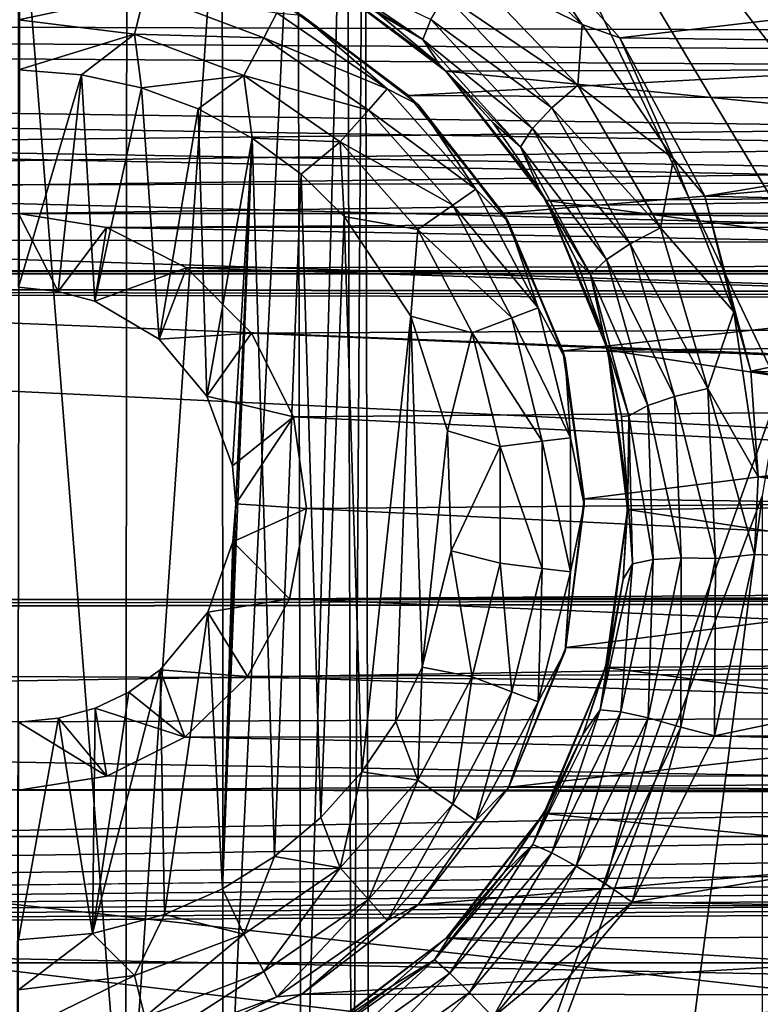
# Model space of a CAD drawing. Header units: metres. Extents: x -95 to 103, y -12 to 12.
# Tile 148 of 256: x -69.2 to -67.5, y 1.23 to 3.5. Entities that reach past the tile are written whole.
import ezdxf

# ---------------------------------------------------------------- set-up
doc = ezdxf.new("R2010")
doc.units = ezdxf.units.M
doc.layers.add('solid_P74500', color=7, linetype='CONTINUOUS')
doc.layers.add('solid_P74500_01', color=7, linetype='CONTINUOUS')

msp = doc.modelspace()

# ---------------------------------------------------------------- linework, layer by layer
at = {"layer": 'solid_P74500'}
for points in [[(-67.165939, 3.03888, -1.8), (-68.40506, 4.65, -1.8), (-64.668259, 5.292052, -1.8)], [(-68.434319, 0.253508, -1.8), (-68.445152, 4.401396, -1.8), (-68.40506, 4.65, -1.8)], [(-68.393272, 0, -1.8), (-68.434319, 0.253508, -1.8), (-68.40506, 4.65, -1.8)], [(-67.338852, 2.865844, -1.8), (-67.451118, 2.647376, -1.8), (-68.40506, 4.65, -1.8)], [(-68.393272, 0, -1.8), (-68.40506, 4.65, -1.8), (-67.451118, 2.647376, -1.8)], [(-67.165939, 3.03888, -1.8), (-67.338852, 2.865844, -1.8), (-68.40506, 4.65, -1.8)], [(92.5, 3.494029, 12.000992), (92.5, 4.408051, 11.696763), (-94.018356, 3.995162, 11.844352)], [(-68.550743, 0.477996, -1.8), (-68.557976, 4.181844, -1.8), (-68.445152, 4.401396, -1.8)], [(-68.434319, 0.253508, -1.8), (-68.550743, 0.477996, -1.8), (-68.445152, 4.401396, -1.8)], [(-68.729462, 0.654936, -1.8), (-68.731743, 4.007948, -1.8), (-68.557976, 4.181844, -1.8)], [(-68.550743, 0.477996, -1.8), (-68.729462, 0.654936, -1.8), (-68.557976, 4.181844, -1.8)], [(-68.9534, 0.767877, -1.8), (-68.950836, 3.895406, -1.8), (-68.731743, 4.007948, -1.8)], [(-68.729462, 0.654936, -1.8), (-68.9534, 0.767877, -1.8), (-68.731743, 4.007948, -1.8)], [(92.5, 3.494029, 12.000992), (-94.018356, 3.995162, 11.844352), (-94.018356, 3.057308, 12.120349)], [(-68.9534, 0.767877, -1.8), (-69.196892, 3.855084, -1.8), (-68.950836, 3.895406, -1.8)], [(-69.203156, 0.806697, -1.8), (-69.442993, 3.893337, -1.8), (-69.196892, 3.855084, -1.8)], [(-68.9534, 0.767877, -1.8), (-69.203156, 0.806697, -1.8), (-69.196892, 3.855084, -1.8)], [(-84.199997, 3.049433, -8.148065), (-14.325, 3.841013, -7.806084), (-85.675003, 3.840867, -7.806155)], [(-84.199997, 3.049433, -8.148065), (-79.199997, 3.049433, -8.148065), (-14.325, 3.841013, -7.806084)], [(-79.199997, 3.049433, -8.148065), (-74.199997, 3.049433, -8.148065), (-14.325, 3.841013, -7.806084)], [(-74.199997, 3.049433, -8.148065), (-69.199997, 3.049433, -8.148065), (-14.325, 3.841013, -7.806084)], [(-69.199997, 3.049433, -8.148065), (-64.199997, 3.049433, -8.148065), (-14.325, 3.841013, -7.806084)], [(-67.905075, 3.484595, -11.999887), (-68.174294, 3.73789, -11.919488), (-68.094147, 3.760041, -11.921078)], [(-65.320724, 3.746235, -11.925424), (-67.818436, 3.453269, -12.013532), (-68.094147, 3.760041, -11.921078)], [(-67.905075, 3.484595, -11.999887), (-68.094147, 3.760041, -11.921078), (-67.818436, 3.453269, -12.013532)], [(-68.173546, 3.61561, -11.920643), (-68.174294, 3.73789, -11.919488), (-67.905075, 3.484595, -11.999887)], [(-65.320724, 3.746235, -11.925424), (-65.602242, 3.423377, -12.022083), (-67.818436, 3.453269, -12.013532)], [(-68.548164, 3.638093, -11.66437), (-68.270859, 3.449903, -11.739147), (-68.528175, 3.608274, -11.569904)], [(-68.252953, 3.495954, -11.822245), (-68.270859, 3.449903, -11.739147), (-68.548164, 3.638093, -11.66437)], [(-68.270859, 3.449903, -11.739147), (-68.374428, 3.510679, -11.608834), (-68.528175, 3.608274, -11.569904)], [(-65.170372, 3.387967, -10.989617), (-64.882599, 3.602482, -10.921178), (-68.510132, 3.598021, -10.922648)], [(-68.219818, 3.551673, -11.881769), (-68.173546, 3.61561, -11.920643), (-67.915146, 3.344552, -12.009681)], [(-67.915146, 3.344552, -12.009681), (-68.173546, 3.61561, -11.920643), (-67.905075, 3.484595, -11.999887)], [(-69.199997, 3.592215, -12.912048), (-68.909897, 3.556991, -12.912048), (-69.199997, 3.494805, -12.977164)], [(-65.170372, 3.387967, -10.989617), (-68.510132, 3.598021, -10.922648), (-68.218452, 3.377074, -10.99297)], [(-68.234184, 3.393512, -11.653023), (-68.218452, 3.377074, -10.99297), (-68.510132, 3.598021, -10.922648)], [(-68.234184, 3.393512, -11.653023), (-68.510132, 3.598021, -10.922648), (-68.374428, 3.510679, -11.608834)], [(-68.909897, 3.556991, -12.912048), (-68.933212, 3.462411, -12.977164), (-69.199997, 3.494805, -12.977164)], [(-68.909897, 3.556991, -12.912048), (-68.636658, 3.453363, -12.912048), (-68.933212, 3.462411, -12.977164)], [(-68.60643, 3.510952, -12.814588), (-68.636658, 3.453363, -12.912048), (-68.909897, 3.556991, -12.912048)], [(-8.2, 2.162539, 9.147798), (-90.699997, 2.162539, 9.147798), (-90.699997, 3.55, 8.703878)], [(-16.67, 3.05, 8.891428), (-8.2, 2.162539, 9.147798), (-90.699997, 3.55, 8.703878)], [(-16.67, 3.301332, 8.801205), (-16.67, 3.05, 8.891428), (-90.699997, 3.55, 8.703878)], [(-16.67, 3.301332, 8.801205), (-90.699997, 3.55, 8.703878), (-16.67, 3.55, 8.703878)], [(-42.130733, -2.890517, 0.5), (-88, 3.55, 0.5), (-88, -3.55, 0.5)], [(-16.950249, 3.457469, 0.5), (-16.67, 3.55, 0.5), (-88, 3.55, 0.5)], [(-42.494564, -2.812256, 0.5), (-88, 3.55, 0.5), (-42.130733, -2.890517, 0.5)], [(-42.130733, 2.890517, 0.5), (-37.956421, 3.255723, 0.5), (-88, 3.55, 0.5)], [(-16.950249, 3.457469, 0.5), (-88, 3.55, 0.5), (-37.956421, 3.255723, 0.5)], [(-42.494602, 2.812241, 0.5), (-42.130733, 2.890517, 0.5), (-88, 3.55, 0.5)], [(-42.825382, 2.648475, 0.5), (-42.494602, 2.812241, 0.5), (-88, 3.55, 0.5)], [(-43.105759, 2.409416, 0.5), (-42.825382, 2.648475, 0.5), (-88, 3.55, 0.5)], [(-43.319454, 2.109267, 0.5), (-43.105759, 2.409416, 0.5), (-88, 3.55, 0.5)], [(-43.453747, 1.765491, 0.5), (-43.319454, 2.109267, 0.5), (-88, 3.55, 0.5)], [(-43.5, 1.396225, 0.5), (-43.453747, 1.765491, 0.5), (-88, 3.55, 0.5)], [(-43.5, -1.396225, 0.5), (-43.5, 1.396225, 0.5), (-88, 3.55, 0.5)], [(-43.453735, -1.765533, 0.5), (-43.5, -1.396225, 0.5), (-88, 3.55, 0.5)], [(-43.31942, -2.109326, 0.5), (-43.453735, -1.765533, 0.5), (-88, 3.55, 0.5)], [(-43.105709, -2.409473, 0.5), (-43.31942, -2.109326, 0.5), (-88, 3.55, 0.5)], [(-42.825325, -2.648513, 0.5), (-43.105709, -2.409473, 0.5), (-88, 3.55, 0.5)], [(-42.494564, -2.812256, 0.5), (-42.825325, -2.648513, 0.5), (-88, 3.55, 0.5)], [(-68.219818, 3.551673, -11.881769), (-67.974632, 3.292529, -11.971021), (-68.252953, 3.495954, -11.822245)], [(-68.219818, 3.551673, -11.881769), (-67.915146, 3.344552, -12.009681), (-67.974632, 3.292529, -11.971021)], [(-68.60643, 3.510952, -12.814588), (-68.353027, 3.336038, -12.814588), (-68.636658, 3.453363, -12.912048)], [(-68.550003, 3.505833, -12.7), (-68.353027, 3.336038, -12.814588), (-68.60643, 3.510952, -12.814588)], [(-64.842018, 3.510387, -9.256737), (-68.304291, 3.320911, -9.32639), (-68.571136, 3.51812, -9.253801)], [(-68.550003, 3.505833, -12.7), (-68.571136, 3.51812, -9.253801), (-68.304291, 3.320911, -9.32639)], [(-68.270859, 3.449903, -11.739147), (-68.234184, 3.393512, -11.653023), (-68.374428, 3.510679, -11.608834)], [(-64.842018, 3.510387, -9.256737), (-65.11454, 3.302196, -9.333033), (-68.304291, 3.320911, -9.32639)], [(89.300003, 2.55, 12.237136), (92.5, 3.494029, 12.000992), (-94.018356, 3.057308, 12.120349)], [(-69.199997, 3.494805, -12.977164), (-68.933212, 3.462411, -12.977164), (-69.199997, 3.38, -13)], [(-68.550003, 3.505833, -12.7), (-68.304291, 3.320911, -9.32639), (-68.280762, 3.299239, -12.7)], [(-68.550003, 3.505833, -12.7), (-68.280762, 3.299239, -12.7), (-68.353027, 3.336038, -12.814588)], [(-68.252953, 3.495954, -11.822245), (-68.019142, 3.244979, -11.911822), (-68.270859, 3.449903, -11.739147)], [(-67.974632, 3.292529, -11.971021), (-68.019142, 3.244979, -11.911822), (-68.252953, 3.495954, -11.822245)], [(-67.915146, 3.344552, -12.009681), (-67.905075, 3.484595, -11.999887), (-67.69529, 3.175596, -12.088072)], [(-67.69529, 3.175596, -12.088072), (-67.905075, 3.484595, -11.999887), (-67.818436, 3.453269, -12.013532)], [(-68.933212, 3.462411, -12.977164), (-69.054955, 3.36864, -13), (-69.199997, 3.38, -13)], [(-68.933212, 3.462411, -12.977164), (-68.917511, 3.339016, -13), (-69.054955, 3.36864, -13)], [(-68.933212, 3.462411, -12.977164), (-68.681923, 3.367111, -12.977164), (-68.917511, 3.339016, -13)], [(-68.636658, 3.453363, -12.912048), (-68.681923, 3.367111, -12.977164), (-68.933212, 3.462411, -12.977164)], [(-68.636658, 3.453363, -12.912048), (-68.396156, 3.287356, -12.912048), (-68.681923, 3.367111, -12.977164)], [(-68.353027, 3.336038, -12.814588), (-68.396156, 3.287356, -12.912048), (-68.636658, 3.453363, -12.912048)], [(-68.270859, 3.449903, -11.739147), (-68.046227, 3.202752, -11.829181), (-68.234184, 3.393512, -11.653023)], [(-68.019142, 3.244979, -11.911822), (-68.046227, 3.202752, -11.829181), (-68.270859, 3.449903, -11.739147)], [(-65.602242, 3.423377, -12.022083), (-67.62323, 3.089321, -12.112229), (-67.818436, 3.453269, -12.013532)], [(-67.69529, 3.175596, -12.088072), (-67.818436, 3.453269, -12.013532), (-67.62323, 3.089321, -12.112229)], [(-65.602242, 3.423377, -12.022083), (-65.792992, 3.046415, -12.123092), (-67.62323, 3.089321, -12.112229)], [(-69.199997, 3.38, -13), (-69.054955, 3.36864, -13), (-69.199997, 2.88, -13)], [(-68.109665, 3.258162, -11.703462), (-68.218452, 3.377074, -10.99297), (-68.234184, 3.393512, -11.653023)], [(-68.046227, 3.202752, -11.829181), (-68.109665, 3.258162, -11.703462), (-68.234184, 3.393512, -11.653023)], [(-65.402275, 3.097138, -11.075095), (-65.170372, 3.387967, -10.989617), (-68.218452, 3.377074, -10.99297)], [(-65.402275, 3.097138, -11.075095), (-68.218452, 3.377074, -10.99297), (-67.987381, 3.07956, -11.079996)], [(-68.003441, 3.106803, -11.755662), (-67.987381, 3.07956, -11.079996), (-68.218452, 3.377074, -10.99297)], [(-68.003441, 3.106803, -11.755662), (-68.218452, 3.377074, -10.99297), (-68.109665, 3.258162, -11.703462)], [(-69.054955, 3.36864, -13), (-69.108688, 2.870527, -13), (-69.199997, 2.88, -13)], [(-69.054955, 3.36864, -13), (-69.024689, 2.847855, -13), (-69.108688, 2.870527, -13)], [(-69.054955, 3.36864, -13), (-68.917511, 3.339016, -13), (-69.024689, 2.847855, -13)], [(-68.681923, 3.367111, -12.977164), (-68.787125, 3.290737, -13), (-68.917511, 3.339016, -13)], [(-68.681923, 3.367111, -12.977164), (-68.663017, 3.223215, -13), (-68.787125, 3.290737, -13)], [(-68.681923, 3.367111, -12.977164), (-68.460747, 3.214443, -12.977164), (-68.663017, 3.223215, -13)], [(-68.396156, 3.287356, -12.912048), (-68.460747, 3.214443, -12.977164), (-68.681923, 3.367111, -12.977164)], [(-68.917511, 3.339016, -13), (-68.876678, 2.760992, -13), (-69.024689, 2.847855, -13)], [(-68.917511, 3.339016, -13), (-68.787125, 3.290737, -13), (-68.876678, 2.760992, -13)], [(-68.353027, 3.336038, -12.814588), (-68.148842, 3.105563, -12.814588), (-68.396156, 3.287356, -12.912048)], [(-68.280762, 3.299239, -12.7), (-68.148842, 3.105563, -12.814588), (-68.353027, 3.336038, -12.814588)], [(-67.974632, 3.292529, -11.971021), (-67.915146, 3.344552, -12.009681), (-67.724915, 3.016603, -12.105072)], [(-67.724915, 3.016603, -12.105072), (-67.915146, 3.344552, -12.009681), (-67.69529, 3.175596, -12.088072)], [(-65.11454, 3.302196, -9.333033), (-68.086578, 3.050882, -9.41818), (-68.304291, 3.320911, -9.32639)], [(-68.280762, 3.299239, -12.7), (-68.304291, 3.320911, -9.32639), (-68.086578, 3.050882, -9.41818)], [(-68.787125, 3.290737, -13), (-68.767342, 2.63014, -13), (-68.876678, 2.760992, -13)], [(-68.787125, 3.290737, -13), (-68.663017, 3.223215, -13), (-68.767342, 2.63014, -13)], [(-68.396156, 3.287356, -12.912048), (-68.20237, 3.068617, -12.912048), (-68.460747, 3.214443, -12.977164)], [(-68.148842, 3.105563, -12.814588), (-68.20237, 3.068617, -12.912048), (-68.396156, 3.287356, -12.912048)], [(-68.280762, 3.299239, -12.7), (-68.086578, 3.050882, -9.41818), (-68.074165, 3.03, -12.7)], [(-68.280762, 3.299239, -12.7), (-68.074165, 3.03, -12.7), (-68.148842, 3.105563, -12.814588)], [(-65.11454, 3.302196, -9.333033), (-65.331924, 3.019476, -9.428296), (-68.086578, 3.050882, -9.41818)], [(-67.974632, 3.292529, -11.971021), (-67.79493, 2.979945, -12.066422), (-68.019142, 3.244979, -11.911822)], [(-67.974632, 3.292529, -11.971021), (-67.724915, 3.016603, -12.105072), (-67.79493, 2.979945, -12.066422)], [(-68.046227, 3.202752, -11.829181), (-68.003441, 3.106803, -11.755662), (-68.109665, 3.258162, -11.703462)], [(-68.019142, 3.244979, -11.911822), (-67.849319, 2.944101, -12.007238), (-68.046227, 3.202752, -11.829181)], [(-67.79493, 2.979945, -12.066422), (-67.849319, 2.944101, -12.007238), (-68.019142, 3.244979, -11.911822)], [(-68.663017, 3.223215, -13), (-68.708229, 2.469405, -13), (-68.767342, 2.63014, -13)], [(-68.663017, 3.223215, -13), (-68.731499, 1.497416, -13), (-68.700722, 2.382048, -13)], [(-68.663017, 3.223215, -13), (-68.611977, 1.571459, -13), (-68.731499, 1.497416, -13)], [(-68.663017, 3.223215, -13), (-68.700722, 2.382048, -13), (-68.708229, 2.469405, -13)], [(-68.663017, 3.223215, -13), (-68.550758, 3.140564, -13), (-68.611977, 1.571459, -13)], [(-68.460747, 3.214443, -12.977164), (-68.550758, 3.140564, -13), (-68.663017, 3.223215, -13)], [(-68.460747, 3.214443, -12.977164), (-68.451889, 3.04319, -13), (-68.550758, 3.140564, -13)], [(-68.460747, 3.214443, -12.977164), (-68.282532, 3.013281, -12.977164), (-68.451889, 3.04319, -13)], [(-68.20237, 3.068617, -12.912048), (-68.282532, 3.013281, -12.977164), (-68.460747, 3.214443, -12.977164)], [(-68.046227, 3.202752, -11.829181), (-67.885521, 2.909325, -11.924619), (-68.003441, 3.106803, -11.755662)], [(-67.849319, 2.944101, -12.007238), (-67.885521, 2.909325, -11.924619), (-68.046227, 3.202752, -11.829181)], [(-67.724915, 3.016603, -12.105072), (-67.69529, 3.175596, -12.088072), (-67.556755, 2.823383, -12.176609)], [(-67.556755, 2.823383, -12.176609), (-67.69529, 3.175596, -12.088072), (-67.62323, 3.089321, -12.112229)], [(-68.550758, 3.140564, -13), (-68.505363, 1.660704, -13), (-68.611977, 1.571459, -13)], [(-68.550758, 3.140564, -13), (-68.451889, 3.04319, -13), (-68.505363, 1.660704, -13)], [(-68.148842, 3.105563, -12.814588), (-68.005745, 2.832921, -12.814588), (-68.20237, 3.068617, -12.912048)], [(-68.074165, 3.03, -12.7), (-68.005745, 2.832921, -12.814588), (-68.148842, 3.105563, -12.814588)], [(-67.917633, 2.941731, -11.808992), (-67.987381, 3.07956, -11.079996), (-68.003441, 3.106803, -11.755662)], [(-67.885521, 2.909325, -11.924619), (-67.917633, 2.941731, -11.808992), (-68.003441, 3.106803, -11.755662)], [(-65.548111, 2.756503, -11.164752), (-65.402275, 3.097138, -11.075095), (-67.987381, 3.07956, -11.079996)], [(-65.548111, 2.756503, -11.164752), (-67.987381, 3.07956, -11.079996), (-67.846214, 2.735547, -11.169906)], [(-67.854233, 2.765902, -11.863027), (-67.846214, 2.735547, -11.169906), (-67.987381, 3.07956, -11.079996)], [(-67.854233, 2.765902, -11.863027), (-67.987381, 3.07956, -11.079996), (-67.917633, 2.941731, -11.808992)], [(-65.792992, 3.046415, -12.123092), (-67.517639, 2.687148, -12.207753), (-67.62323, 3.089321, -12.112229)], [(-67.556755, 2.823383, -12.176609), (-67.62323, 3.089321, -12.112229), (-67.517639, 2.687148, -12.207753)], [(89.300003, 2.55, 12.237136), (-94.018356, 3.057308, 12.120349), (-94.018356, 2.100752, 12.322209)], [(-68.20237, 3.068617, -12.912048), (-68.066559, 2.809857, -12.912048), (-68.282532, 3.013281, -12.977164)], [(-68.005745, 2.832921, -12.814588), (-68.066559, 2.809857, -12.912048), (-68.20237, 3.068617, -12.912048)], [(-69.199997, 3.049433, -8.148065), (-68.997627, 3.017784, -8.15984), (-64.199997, 3.049433, -8.148065)], [(-69.108688, 2.870527, -13), (-68.997627, 3.017784, -8.15984), (-69.199997, 3.049433, -8.148065)], [(-69.199997, 2.88, -13), (-69.108688, 2.870527, -13), (-69.199997, 3.049433, -8.148065)], [(-68.997627, 3.017784, -8.15984), (-64.39473, 3.020148, -8.158965), (-64.199997, 3.049433, -8.148065)], [(-68.451889, 3.04319, -13), (-68.411118, 1.76597, -13), (-68.505363, 1.660704, -13)], [(-68.451889, 3.04319, -13), (-68.298904, 2.813346, -13), (-68.411118, 1.76597, -13)], [(-68.282532, 3.013281, -12.977164), (-68.298904, 2.813346, -13), (-68.451889, 3.04319, -13)], [(-65.331924, 3.019476, -9.428296), (-67.949402, 2.733988, -9.515004), (-68.086578, 3.050882, -9.41818)], [(-68.074165, 3.03, -12.7), (-68.086578, 3.050882, -9.41818), (-67.949402, 2.733988, -9.515004)], [(-65.792992, 3.046415, -12.123092), (-65.888779, 2.63359, -12.219419), (-67.517639, 2.687148, -12.207753)], [(-69.108688, 2.870527, -13), (-69.024689, 2.847855, -13), (-68.997627, 3.017784, -8.15984)], [(-69.024689, 2.847855, -13), (-68.813751, 2.924519, -8.193728), (-68.997627, 3.017784, -8.15984)], [(-68.997627, 3.017784, -8.15984), (-64.571693, 2.935004, -8.189979), (-64.39473, 3.020148, -8.158965)], [(-68.997627, 3.017784, -8.15984), (-68.813751, 2.924519, -8.193728), (-64.571693, 2.935004, -8.189979)], [(-68.282532, 3.013281, -12.977164), (-68.157639, 2.775315, -12.977164), (-68.298904, 2.813346, -13)], [(-68.066559, 2.809857, -12.912048), (-68.157639, 2.775315, -12.977164), (-68.282532, 3.013281, -12.977164)], [(-68.074165, 3.03, -12.7), (-67.949402, 2.733988, -9.515004), (-67.944298, 2.716465, -12.7)], [(-68.074165, 3.03, -12.7), (-67.944298, 2.716465, -12.7), (-68.005745, 2.832921, -12.814588)], [(-65.331924, 3.019476, -9.428296), (-65.459763, 2.700557, -9.524547), (-67.949402, 2.733988, -9.515004)], [(-67.79493, 2.979945, -12.066422), (-67.724915, 3.016603, -12.105072), (-67.616051, 2.64741, -12.197927)], [(-67.616051, 2.64741, -12.197927), (-67.724915, 3.016603, -12.105072), (-67.556755, 2.823383, -12.176609)], [(-67.79493, 2.979945, -12.066422), (-67.692802, 2.628927, -12.159114), (-67.849319, 2.944101, -12.007238)], [(-67.79493, 2.979945, -12.066422), (-67.616051, 2.64741, -12.197927), (-67.692802, 2.628927, -12.159114)], [(-67.849319, 2.944101, -12.007238), (-67.754227, 2.607949, -12.099682), (-67.885521, 2.909325, -11.924619)], [(-67.692802, 2.628927, -12.159114), (-67.754227, 2.607949, -12.099682), (-67.849319, 2.944101, -12.007238)], [(-69.024689, 2.847855, -13), (-68.876678, 2.760992, -13), (-68.813751, 2.924519, -8.193728)], [(-68.876678, 2.760992, -13), (-68.664497, 2.774547, -8.245719), (-68.813751, 2.924519, -8.193728)], [(-68.813751, 2.924519, -8.193728), (-64.719208, 2.796605, -8.238264), (-64.571693, 2.935004, -8.189979)], [(-68.813751, 2.924519, -8.193728), (-68.664497, 2.774547, -8.245719), (-64.719208, 2.796605, -8.238264)], [(-67.885521, 2.909325, -11.924619), (-67.854233, 2.765902, -11.863027), (-67.917633, 2.941731, -11.808992)], [(-90.699997, 2.917726, 11.123708), (89.300003, 2.45, 11.235991), (-92.5, 1.797969, 11.358385)], [(-90.699997, 2.917726, 11.123708), (-16.78986, 2.912514, 11.097919), (-17, 2.917726, 11.123708)], [(-90.699997, 2.910733, 11.071284), (-16.78986, 2.912514, 11.097919), (-90.699997, 2.917726, 11.123708)], [(-90.699997, 2.910733, 11.071284), (-16.580158, 2.910733, 11.071284), (-16.78986, 2.912514, 11.097919)], [(-90.699997, 1.617044, 10.880484), (-13, 1.617046, 10.880494), (-13, 2.910733, 10.607904)], [(-14.790274, 2.910733, 10.839775), (-16.580158, 2.910733, 11.071284), (-90.699997, 2.910733, 11.071284)], [(-90.699997, 2.910733, 11.071284), (-13, 2.910733, 10.607904), (-14.790274, 2.910733, 10.839775)], [(-90.699997, 2.910733, 11.071284), (-90.699997, 2.910733, 11.022143), (-13, 2.910733, 10.607904)], [(-90.699997, 2.910733, 10.607904), (-13, 2.910733, 10.607904), (-90.699997, 2.910733, 11.022143)], [(-90.699997, 1.617044, 10.880484), (-13, 2.910733, 10.607904), (-90.699997, 2.910733, 10.607904)], [(-67.885521, 2.909325, -11.924619), (-67.797775, 2.584173, -12.016713), (-67.854233, 2.765902, -11.863027)], [(-67.754227, 2.607949, -12.099682), (-67.797775, 2.584173, -12.016713), (-67.885521, 2.909325, -11.924619)], [(-68.005745, 2.832921, -12.814588), (-67.93206, 2.533956, -12.814588), (-68.066559, 2.809857, -12.912048)], [(-67.944298, 2.716465, -12.7), (-67.93206, 2.533956, -12.814588), (-68.005745, 2.832921, -12.814588)], [(-68.298904, 2.813346, -13), (-68.333122, 1.881509, -13), (-68.411118, 1.76597, -13)], [(-68.298904, 2.813346, -13), (-68.272682, 2.00642, -13), (-68.333122, 1.881509, -13)], [(-68.298904, 2.813346, -13), (-68.214638, 2.550327, -13), (-68.272682, 2.00642, -13)], [(-68.157639, 2.775315, -12.977164), (-68.214638, 2.550327, -13), (-68.298904, 2.813346, -13)], [(-68.066559, 2.809857, -12.912048), (-67.99662, 2.526116, -12.912048), (-68.157639, 2.775315, -12.977164)], [(-67.93206, 2.533956, -12.814588), (-67.99662, 2.526116, -12.912048), (-68.066559, 2.809857, -12.912048)], [(-67.616051, 2.64741, -12.197927), (-67.556755, 2.823383, -12.176609), (-67.500259, 2.4446, -12.258627)], [(-67.556755, 2.823383, -12.176609), (-67.517639, 2.687148, -12.207753), (-67.500259, 2.4446, -12.258627)], [(-68.664497, 2.774547, -8.245719), (-64.82132, 2.613603, -8.298137), (-64.719208, 2.796605, -8.238264)], [(-68.876678, 2.760992, -13), (-68.767342, 2.63014, -13), (-68.664497, 2.774547, -8.245719)], [(-68.767342, 2.63014, -13), (-68.567863, 2.582519, -8.307863), (-68.664497, 2.774547, -8.245719)], [(-68.664497, 2.774547, -8.245719), (-68.567863, 2.582519, -8.307863), (-64.82132, 2.613603, -8.298137)], [(-68.157639, 2.775315, -12.977164), (-68.093323, 2.514375, -12.977164), (-68.214638, 2.550327, -13)], [(-67.99662, 2.526116, -12.912048), (-68.093323, 2.514375, -12.977164), (-68.157639, 2.775315, -12.977164)], [(-67.814804, 2.58307, -11.913528), (-67.846214, 2.735547, -11.169906), (-67.854233, 2.765902, -11.863027)], [(-67.797775, 2.584173, -12.016713), (-67.814804, 2.58307, -11.913528), (-67.854233, 2.765902, -11.863027)], [(-65.599396, 2.391351, -11.248619), (-65.548111, 2.756503, -11.164752), (-67.846214, 2.735547, -11.169906)], [(-65.459763, 2.700557, -9.524547), (-67.900589, 2.393657, -9.606269), (-67.949402, 2.733988, -9.515004)], [(-67.944298, 2.716465, -12.7), (-67.949402, 2.733988, -9.515004), (-67.900589, 2.393657, -9.606269)], [(-65.599396, 2.391351, -11.248619), (-67.846214, 2.735547, -11.169906), (-67.800774, 2.369275, -11.25329)], [(-67.800095, 2.396032, -11.96127), (-67.800774, 2.369275, -11.25329), (-67.846214, 2.735547, -11.169906)], [(-67.800095, 2.396032, -11.96127), (-67.846214, 2.735547, -11.169906), (-67.814804, 2.58307, -11.913528)], [(-67.944298, 2.716465, -12.7), (-67.900589, 2.393657, -9.606269), (-67.900002, 2.38, -12.7)], [(-67.944298, 2.716465, -12.7), (-67.900002, 2.38, -12.7), (-67.93206, 2.533956, -12.814588)], [(-65.459763, 2.700557, -9.524547), (-65.498924, 2.360528, -9.614464), (-67.900589, 2.393657, -9.606269)], [(-65.899841, 2.444274, -12.258692), (-67.500259, 2.4446, -12.258627), (-67.517639, 2.687148, -12.207753)], [(-65.888779, 2.63359, -12.219419), (-65.899841, 2.444274, -12.258692), (-67.517639, 2.687148, -12.207753)], [(-68.767342, 2.63014, -13), (-68.708229, 2.469405, -13), (-68.567863, 2.582519, -8.307863)], [(-68.393272, 0, -1.8), (-67.451118, 2.647376, -1.8), (-67.491013, 2.4, -1.8)], [(-67.692802, 2.628927, -12.159114), (-67.677437, 2.258194, -12.241754), (-67.754227, 2.607949, -12.099682)], [(-67.692802, 2.628927, -12.159114), (-67.616051, 2.64741, -12.197927), (-67.598625, 2.256756, -12.280824)], [(-67.692802, 2.628927, -12.159114), (-67.598625, 2.256756, -12.280824), (-67.677437, 2.258194, -12.241754)], [(-67.616051, 2.64741, -12.197927), (-67.500259, 2.4446, -12.258627), (-67.509254, 2.265586, -12.292971)], [(-67.598625, 2.256756, -12.280824), (-67.616051, 2.64741, -12.197927), (-67.509254, 2.265586, -12.292971)], [(-68.567863, 2.582519, -8.307863), (-64.861565, 2.402006, -8.36184), (-64.82132, 2.613603, -8.298137)], [(-67.754227, 2.607949, -12.099682), (-67.741875, 2.254269, -12.181929), (-67.797775, 2.584173, -12.016713)], [(-67.677437, 2.258194, -12.241754), (-67.741875, 2.254269, -12.181929), (-67.754227, 2.607949, -12.099682)], [(-68.708229, 2.469405, -13), (-68.700722, 2.382048, -13), (-68.567863, 2.582519, -8.307863)], [(-68.700722, 2.382048, -13), (-68.538475, 2.371784, -8.370462), (-68.567863, 2.582519, -8.307863)], [(-68.567863, 2.582519, -8.307863), (-68.538475, 2.371784, -8.370462), (-64.861565, 2.402006, -8.36184)], [(-67.797775, 2.584173, -12.016713), (-67.800095, 2.396032, -11.96127), (-67.814804, 2.58307, -11.913528)], [(-67.797775, 2.584173, -12.016713), (-67.789513, 2.244179, -12.098412), (-67.800095, 2.396032, -11.96127)], [(-67.741875, 2.254269, -12.181929), (-67.789513, 2.244179, -12.098412), (-67.797775, 2.584173, -12.016713)], [(89.300003, 2.500021, 12.247444), (89.300003, 2.55, 12.237136), (-94.018356, 2.100752, 12.322209)], [(-68.214638, 2.550327, -13), (-68.205719, 2.274285, -13), (-68.272682, 2.00642, -13)], [(-68.093323, 2.514375, -12.977164), (-68.205719, 2.274285, -13), (-68.214638, 2.550327, -13)], [(-68.093323, 2.514375, -12.977164), (-68.093323, 2.245625, -12.977164), (-68.205719, 2.274285, -13)], [(-67.99662, 2.526116, -12.912048), (-67.99662, 2.233884, -12.912048), (-68.093323, 2.514375, -12.977164)], [(-67.99662, 2.233884, -12.912048), (-68.093323, 2.245625, -12.977164), (-68.093323, 2.514375, -12.977164)], [(-67.93206, 2.533956, -12.814588), (-67.93206, 2.226044, -12.814588), (-67.99662, 2.526116, -12.912048)], [(-67.93206, 2.226044, -12.814588), (-67.99662, 2.233884, -12.912048), (-67.99662, 2.526116, -12.912048)], [(-67.900002, 2.38, -12.7), (-67.93206, 2.226044, -12.814588), (-67.93206, 2.533956, -12.814588)], [(89.300003, 2.45, 12.257548), (89.300003, 2.500021, 12.247444), (-94.018356, 2.100752, 12.322209)], [(92.5, 2.45, 12.257548), (89.300003, 2.45, 12.257548), (-94.018356, 2.100752, 12.322209)], [(92.5, 1.230983, 12.439234), (92.5, 2.45, 12.257548), (-94.018356, 2.100752, 12.322209)], [(-65.884407, 2.208822, -12.303296), (-67.509254, 2.265586, -12.292971), (-67.500259, 2.4446, -12.258627)], [(-65.899841, 2.444274, -12.258692), (-65.884407, 2.208822, -12.303296), (-67.500259, 2.4446, -12.258627)], [(-68.538475, 2.371784, -8.370462), (-64.831985, 2.190957, -8.419602), (-64.861565, 2.402006, -8.36184)], [(-67.491013, -2.4, -1.8), (-68.40506, -4.65, -1.8), (-67.491013, 2.4, -1.8)], [(-68.393272, 0, -1.8), (-67.491013, 2.4, -1.8), (-68.40506, -4.65, -1.8)], [(-68.731499, 1.497416, -13), (-68.707512, 2.29461, -13), (-68.700722, 2.382048, -13)], [(-68.700722, 2.382048, -13), (-68.707512, 2.29461, -13), (-68.538475, 2.371784, -8.370462)], [(-67.900002, 2.38, -12.7), (-67.942589, 2.051732, -9.685061), (-67.944298, 2.043535, -12.7)], [(-67.900002, 2.38, -12.7), (-67.944298, 2.043535, -12.7), (-67.93206, 2.226044, -12.814588)], [(-65.498924, 2.360528, -9.614464), (-67.942589, 2.051732, -9.685061), (-67.900589, 2.393657, -9.606269)], [(-67.900002, 2.38, -12.7), (-67.900589, 2.393657, -9.606269), (-67.942589, 2.051732, -9.685061)], [(-67.810455, 2.209238, -12.004983), (-67.800774, 2.369275, -11.25329), (-67.800095, 2.396032, -11.96127)], [(-67.789513, 2.244179, -12.098412), (-67.810455, 2.209238, -12.004983), (-67.800095, 2.396032, -11.96127)], [(-65.553833, 2.025086, -11.320292), (-65.599396, 2.391351, -11.248619), (-67.800774, 2.369275, -11.25329)], [(-68.707512, 2.29461, -13), (-68.577011, 2.164172, -8.426527), (-68.538475, 2.371784, -8.370462)], [(-68.538475, 2.371784, -8.370462), (-68.577011, 2.164172, -8.426527), (-64.831985, 2.190957, -8.419602)], [(-65.498924, 2.360528, -9.614464), (-65.450348, 2.023985, -9.690897), (-67.942589, 2.051732, -9.685061)], [(-65.553833, 2.025086, -11.320292), (-67.800774, 2.369275, -11.25329), (-67.851044, 2.005872, -11.323713)], [(-67.845123, 2.027416, -12.042666), (-67.851044, 2.005872, -11.323713), (-67.800774, 2.369275, -11.25329)], [(-67.845123, 2.027416, -12.042666), (-67.800774, 2.369275, -11.25329), (-67.810455, 2.209238, -12.004983)], [(-68.707512, 2.29461, -13), (-68.765335, 2.133235, -13), (-68.577011, 2.164172, -8.426527)], [(-68.731499, 1.497416, -13), (-68.765335, 2.133235, -13), (-68.707512, 2.29461, -13)], [(-68.157639, 1.984685, -12.977164), (-68.272682, 2.00642, -13), (-68.205719, 2.274285, -13)], [(-68.093323, 2.245625, -12.977164), (-68.157639, 1.984685, -12.977164), (-68.205719, 2.274285, -13)], [(-65.884407, 2.208822, -12.303296), (-67.600761, 1.848754, -12.362529), (-67.509254, 2.265586, -12.292971)], [(-67.598625, 2.256756, -12.280824), (-67.509254, 2.265586, -12.292971), (-67.600761, 1.848754, -12.362529)], [(-68.066559, 1.950143, -12.912048), (-68.157639, 1.984685, -12.977164), (-68.093323, 2.245625, -12.977164)], [(-67.99662, 2.233884, -12.912048), (-68.066559, 1.950143, -12.912048), (-68.093323, 2.245625, -12.977164)], [(-67.789513, 2.244179, -12.098412), (-67.863762, 1.908708, -12.164896), (-67.810455, 2.209238, -12.004983)], [(-67.816269, 1.903966, -12.24896), (-67.863762, 1.908708, -12.164896), (-67.789513, 2.244179, -12.098412)], [(-67.741875, 2.254269, -12.181929), (-67.816269, 1.903966, -12.24896), (-67.789513, 2.244179, -12.098412)], [(-67.753593, 1.89015, -12.309177), (-67.816269, 1.903966, -12.24896), (-67.741875, 2.254269, -12.181929)], [(-67.677437, 2.258194, -12.241754), (-67.67794, 1.868499, -12.348504), (-67.753593, 1.89015, -12.309177)], [(-67.677437, 2.258194, -12.241754), (-67.753593, 1.89015, -12.309177), (-67.741875, 2.254269, -12.181929)], [(-67.677437, 2.258194, -12.241754), (-67.598625, 2.256756, -12.280824), (-67.67794, 1.868499, -12.348504)], [(-67.67794, 1.868499, -12.348504), (-67.598625, 2.256756, -12.280824), (-67.600761, 1.848754, -12.362529)], [(-68.005745, 1.92708, -12.814588), (-68.066559, 1.950143, -12.912048), (-67.99662, 2.233884, -12.912048)], [(-67.93206, 2.226044, -12.814588), (-68.005745, 1.92708, -12.814588), (-67.99662, 2.233884, -12.912048)], [(-67.944298, 2.043535, -12.7), (-68.005745, 1.92708, -12.814588), (-67.93206, 2.226044, -12.814588)], [(-67.863762, 1.908708, -12.164896), (-67.845123, 2.027416, -12.042666), (-67.810455, 2.209238, -12.004983)], [(-65.884407, 2.208822, -12.303296), (-65.780815, 1.798082, -12.37), (-67.600761, 1.848754, -12.362529)], [(-68.577011, 2.164172, -8.426527), (-64.739243, 2.0028, -8.466332), (-64.831985, 2.190957, -8.419602)], [(-8.2, 0.726812, 9.37156), (-90.699997, 0.726812, 9.37156), (-90.699997, 2.162539, 9.147798)], [(-8.2, 0.726812, 9.37156), (-90.699997, 2.162539, 9.147798), (-8.2, 2.162539, 9.147798)], [(-68.765335, 2.133235, -13), (-68.673599, 1.985125, -8.470494), (-68.577011, 2.164172, -8.426527)], [(-68.577011, 2.164172, -8.426527), (-68.673599, 1.985125, -8.470494), (-64.739243, 2.0028, -8.466332)], [(-68.765335, 2.133235, -13), (-68.87468, 2.000879, -13), (-68.673599, 1.985125, -8.470494)], [(-68.864319, 1.438026, -13), (-68.87468, 2.000879, -13), (-68.765335, 2.133235, -13)], [(-68.731499, 1.497416, -13), (-68.864319, 1.438026, -13), (-68.765335, 2.133235, -13)], [(92.5, 1.230983, 12.439234), (-94.018356, 2.100752, 12.322209), (-94.018356, 1.131346, 12.448697)], [(-67.944298, 2.043535, -12.7), (-68.073563, 1.731045, -9.747486), (-68.074165, 1.73, -12.7)], [(-67.944298, 2.043535, -12.7), (-68.074165, 1.73, -12.7), (-68.005745, 1.92708, -12.814588)], [(-65.450348, 2.023985, -9.690897), (-68.073563, 1.731045, -9.747486), (-67.942589, 2.051732, -9.685061)], [(-67.944298, 2.043535, -12.7), (-67.942589, 2.051732, -9.685061), (-68.073563, 1.731045, -9.747486)], [(-65.450348, 2.023985, -9.690897), (-65.317436, 1.715714, -9.750196), (-68.073563, 1.731045, -9.747486)], [(-67.902885, 1.853215, -12.075004), (-67.851044, 2.005872, -11.323713), (-67.845123, 2.027416, -12.042666)], [(-67.863762, 1.908708, -12.164896), (-67.902885, 1.853215, -12.075004), (-67.845123, 2.027416, -12.042666)], [(-65.413467, 1.68181, -11.376358), (-65.553833, 2.025086, -11.320292), (-67.851044, 2.005872, -11.323713)], [(-69.029671, 1.394617, -13), (-68.946198, 1.949256, -13), (-68.87468, 2.000879, -13)], [(-68.864319, 1.438026, -13), (-69.029671, 1.394617, -13), (-68.87468, 2.000879, -13)], [(-68.87468, 2.000879, -13), (-68.946198, 1.949256, -13), (-68.817497, 1.845929, -8.501914)], [(-68.87468, 2.000879, -13), (-68.817497, 1.845929, -8.501914), (-68.673599, 1.985125, -8.470494)], [(-68.673599, 1.985125, -8.470494), (-64.592636, 1.853611, -8.500242), (-64.739243, 2.0028, -8.466332)], [(-68.282532, 1.746719, -12.977164), (-68.333122, 1.881509, -13), (-68.272682, 2.00642, -13)], [(-68.157639, 1.984685, -12.977164), (-68.282532, 1.746719, -12.977164), (-68.272682, 2.00642, -13)], [(-65.413467, 1.68181, -11.376358), (-67.851044, 2.005872, -11.323713), (-67.993355, 1.6701, -11.378082)], [(-67.982857, 1.688223, -12.102405), (-67.993355, 1.6701, -11.378082), (-67.851044, 2.005872, -11.323713)], [(-67.982857, 1.688223, -12.102405), (-67.851044, 2.005872, -11.323713), (-67.902885, 1.853215, -12.075004)], [(-68.673599, 1.985125, -8.470494), (-68.817497, 1.845929, -8.501914), (-64.592636, 1.853611, -8.500242)], [(-68.20237, 1.691383, -12.912048), (-68.282532, 1.746719, -12.977164), (-68.157639, 1.984685, -12.977164)], [(-68.066559, 1.950143, -12.912048), (-68.20237, 1.691383, -12.912048), (-68.157639, 1.984685, -12.977164)], [(-69.029671, 1.394617, -13), (-69.023689, 1.912484, -13), (-68.946198, 1.949256, -13)], [(-68.946198, 1.949256, -13), (-69.023689, 1.912484, -13), (-68.817497, 1.845929, -8.501914)], [(-68.148842, 1.654437, -12.814588), (-68.20237, 1.691383, -12.912048), (-68.066559, 1.950143, -12.912048)], [(-68.005745, 1.92708, -12.814588), (-68.148842, 1.654437, -12.814588), (-68.066559, 1.950143, -12.912048)], [(-68.074165, 1.73, -12.7), (-68.148842, 1.654437, -12.814588), (-68.005745, 1.92708, -12.814588)], [(-69.023689, 1.912484, -13), (-69.10817, 1.889518, -13), (-68.996643, 1.756095, -8.520923)], [(-69.029671, 1.394617, -13), (-69.10817, 1.889518, -13), (-69.023689, 1.912484, -13)], [(-69.023689, 1.912484, -13), (-68.996643, 1.756095, -8.520923), (-68.817497, 1.845929, -8.501914)], [(-67.863762, 1.908708, -12.164896), (-68.018013, 1.598689, -12.214326), (-67.902885, 1.853215, -12.075004)], [(-67.974976, 1.579811, -12.298806), (-68.018013, 1.598689, -12.214326), (-67.863762, 1.908708, -12.164896)], [(-67.816269, 1.903966, -12.24896), (-67.974976, 1.579811, -12.298806), (-67.863762, 1.908708, -12.164896)], [(-67.918831, 1.549303, -12.359322), (-67.974976, 1.579811, -12.298806), (-67.816269, 1.903966, -12.24896)], [(-67.753593, 1.89015, -12.309177), (-67.918831, 1.549303, -12.359322), (-67.816269, 1.903966, -12.24896)], [(-69.10817, 1.889518, -13), (-69.199997, 1.88, -13), (-68.996643, 1.756095, -8.520923)], [(-69.199997, 1.38, -13), (-69.199997, 1.88, -13), (-69.10817, 1.889518, -13)], [(-69.029671, 1.394617, -13), (-69.199997, 1.38, -13), (-69.10817, 1.889518, -13)], [(-69.199997, 1.88, -13), (-69.199997, 1.723817, -8.527512), (-68.996643, 1.756095, -8.520923)], [(-68.282532, 1.746719, -12.977164), (-68.411118, 1.76597, -13), (-68.333122, 1.881509, -13)], [(-67.753593, 1.89015, -12.309177), (-67.851479, 1.508794, -12.398843), (-67.918831, 1.549303, -12.359322)], [(-67.753593, 1.89015, -12.309177), (-67.67794, 1.868499, -12.348504), (-67.851479, 1.508794, -12.398843)], [(-67.851479, 1.508794, -12.398843), (-67.67794, 1.868499, -12.348504), (-67.789726, 1.466333, -12.413697)], [(-67.67794, 1.868499, -12.348504), (-67.600761, 1.848754, -12.362529), (-67.789726, 1.466333, -12.413697)], [(-68.817497, 1.845929, -8.501914), (-68.996643, 1.756095, -8.520923), (-64.407204, 1.757161, -8.520703)], [(-68.817497, 1.845929, -8.501914), (-64.407204, 1.757161, -8.520703), (-64.592636, 1.853611, -8.500242)], [(-68.018013, 1.598689, -12.214326), (-67.982857, 1.688223, -12.102405), (-67.902885, 1.853215, -12.075004)], [(-65.780815, 1.798082, -12.37), (-67.789726, 1.466333, -12.413697), (-67.600761, 1.848754, -12.362529)], [(-92.5, 1.797969, 11.358385), (-17, 0.3, 11.496086), (-90.699997, 0.3, 11.496086)], [(-92.5, 1.797969, 11.358385), (89.300003, 1.232091, 11.4338), (-17, 0.3, 11.496086)], [(-65.780815, 1.798082, -12.37), (-65.585335, 1.429255, -12.41802), (-67.789726, 1.466333, -12.413697)], [(-68.460747, 1.545556, -12.977164), (-68.505363, 1.660704, -13), (-68.411118, 1.76597, -13)], [(-68.282532, 1.746719, -12.977164), (-68.460747, 1.545556, -12.977164), (-68.411118, 1.76597, -13)], [(-69.199997, 1.723817, -8.527512), (-64.199997, 1.723817, -8.527512), (-64.407204, 1.757161, -8.520703)], [(-68.996643, 1.756095, -8.520923), (-69.199997, 1.723817, -8.527512), (-64.407204, 1.757161, -8.520703)], [(-68.396156, 1.472644, -12.912048), (-68.460747, 1.545556, -12.977164), (-68.282532, 1.746719, -12.977164)], [(-68.20237, 1.691383, -12.912048), (-68.396156, 1.472644, -12.912048), (-68.282532, 1.746719, -12.977164)], [(-19.200001, 1.723817, -8.527512), (-85.675003, 1.326951, -8.597916), (-14.325, 1.327031, -8.597901)], [(-24.200001, 1.723817, -8.527512), (-85.675003, 1.326951, -8.597916), (-19.200001, 1.723817, -8.527512)], [(-29.200001, 1.723817, -8.527512), (-85.675003, 1.326951, -8.597916), (-24.200001, 1.723817, -8.527512)], [(-34.200001, 1.723817, -8.527512), (-85.675003, 1.326951, -8.597916), (-29.200001, 1.723817, -8.527512)], [(-39.200001, 1.723817, -8.527512), (-85.675003, 1.326951, -8.597916), (-34.200001, 1.723817, -8.527512)], [(-44.200001, 1.723817, -8.527512), (-85.675003, 1.326951, -8.597916), (-39.200001, 1.723817, -8.527512)], [(-49.200001, 1.723817, -8.527512), (-85.675003, 1.326951, -8.597916), (-44.200001, 1.723817, -8.527512)], [(-54.200001, 1.723817, -8.527512), (-85.675003, 1.326951, -8.597916), (-49.200001, 1.723817, -8.527512)], [(-59.200001, 1.723817, -8.527512), (-85.675003, 1.326951, -8.597916), (-54.200001, 1.723817, -8.527512)], [(-64.199997, 1.723817, -8.527512), (-85.675003, 1.326951, -8.597916), (-59.200001, 1.723817, -8.527512)], [(-69.199997, 1.723817, -8.527512), (-85.675003, 1.326951, -8.597916), (-64.199997, 1.723817, -8.527512)], [(-65.317436, 1.715714, -9.750196), (-68.281578, 1.460365, -9.791698), (-68.073563, 1.731045, -9.747486)], [(-68.074165, 1.73, -12.7), (-68.073563, 1.731045, -9.747486), (-68.281578, 1.460365, -9.791698)], [(-68.074165, 1.73, -12.7), (-68.281578, 1.460365, -9.791698), (-68.280762, 1.460761, -12.7)], [(-68.074165, 1.73, -12.7), (-68.280762, 1.460761, -12.7), (-68.148842, 1.654437, -12.814588)], [(-65.317436, 1.715714, -9.750196), (-65.109528, 1.451621, -9.792997), (-68.281578, 1.460365, -9.791698)], [(-68.353027, 1.423962, -12.814588), (-68.396156, 1.472644, -12.912048), (-68.20237, 1.691383, -12.912048)], [(-68.148842, 1.654437, -12.814588), (-68.353027, 1.423962, -12.814588), (-68.20237, 1.691383, -12.912048)], [(-68.083862, 1.534879, -12.124618), (-67.993355, 1.6701, -11.378082), (-67.982857, 1.688223, -12.102405)], [(-68.018013, 1.598689, -12.214326), (-68.083862, 1.534879, -12.124618), (-67.982857, 1.688223, -12.102405)], [(-65.189865, 1.390416, -11.415636), (-65.413467, 1.68181, -11.376358), (-67.993355, 1.6701, -11.378082)], [(-68.460747, 1.545556, -12.977164), (-68.611977, 1.571459, -13), (-68.505363, 1.660704, -13)], [(-68.280762, 1.460761, -12.7), (-68.353027, 1.423962, -12.814588), (-68.148842, 1.654437, -12.814588)], [(-65.189865, 1.390416, -11.415636), (-67.993355, 1.6701, -11.378082), (-68.217285, 1.38336, -11.416493)], [(-68.204079, 1.396062, -12.142079), (-68.217285, 1.38336, -11.416493), (-67.993355, 1.6701, -11.378082)], [(-68.204079, 1.396062, -12.142079), (-67.993355, 1.6701, -11.378082), (-68.083862, 1.534879, -12.124618)], [(-90.699997, 0.3, 10.995909), (-13, 0.3, 10.995909), (-13, 1.617046, 10.880494)], [(-90.699997, 1.617044, 10.880484), (-90.699997, 0.3, 10.995909), (-13, 1.617046, 10.880494)], [(-68.018013, 1.598689, -12.214326), (-68.24408, 1.334146, -12.24753), (-68.083862, 1.534879, -12.124618)], [(-68.209122, 1.303384, -12.332254), (-68.24408, 1.334146, -12.24753), (-68.018013, 1.598689, -12.214326)], [(-67.974976, 1.579811, -12.298806), (-68.209122, 1.303384, -12.332254), (-68.018013, 1.598689, -12.214326)], [(-68.681923, 1.392889, -12.977164), (-68.731499, 1.497416, -13), (-68.611977, 1.571459, -13)], [(-68.460747, 1.545556, -12.977164), (-68.681923, 1.392889, -12.977164), (-68.611977, 1.571459, -13)], [(-68.163612, 1.258754, -12.392944), (-68.209122, 1.303384, -12.332254), (-67.974976, 1.579811, -12.298806)], [(-67.918831, 1.549303, -12.359322), (-68.163612, 1.258754, -12.392944), (-67.974976, 1.579811, -12.298806)], [(-68.636658, 1.306637, -12.912048), (-68.681923, 1.392889, -12.977164), (-68.460747, 1.545556, -12.977164)], [(-68.396156, 1.472644, -12.912048), (-68.636658, 1.306637, -12.912048), (-68.460747, 1.545556, -12.977164)], [(-67.918831, 1.549303, -12.359322), (-68.109077, 1.202228, -12.43258), (-68.163612, 1.258754, -12.392944)], [(-67.918831, 1.549303, -12.359322), (-67.851479, 1.508794, -12.398843), (-68.109077, 1.202228, -12.43258)], [(-68.24408, 1.334146, -12.24753), (-68.204079, 1.396062, -12.142079), (-68.083862, 1.534879, -12.124618)], [(-68.681923, 1.392889, -12.977164), (-68.864319, 1.438026, -13), (-68.731499, 1.497416, -13)], [(-68.109077, 1.202228, -12.43258), (-67.851479, 1.508794, -12.398843), (-67.789726, 1.466333, -12.413697)], [(-68.60643, 1.249048, -12.814588), (-68.636658, 1.306637, -12.912048), (-68.396156, 1.472644, -12.912048)], [(-68.353027, 1.423962, -12.814588), (-68.60643, 1.249048, -12.814588), (-68.396156, 1.472644, -12.912048)], [(-68.280762, 1.460761, -12.7), (-68.549072, 1.254951, -9.820137), (-68.550003, 1.254167, -12.7)], [(-68.280762, 1.460761, -12.7), (-68.550003, 1.254167, -12.7), (-68.353027, 1.423962, -12.814588)], [(-68.280762, 1.460761, -12.7), (-68.281578, 1.460365, -9.791698), (-68.549072, 1.254951, -9.820137)], [(-65.109528, 1.451621, -9.792997), (-68.549072, 1.254951, -9.820137), (-68.281578, 1.460365, -9.791698)], [(-65.109528, 1.451621, -9.792997), (-64.843704, 1.250829, -9.820663), (-68.549072, 1.254951, -9.820137)], [(-68.109077, 1.202228, -12.43258), (-67.789726, 1.466333, -12.413697), (-68.060303, 1.146616, -12.4473)], [(-65.585335, 1.429255, -12.41802), (-68.060303, 1.146616, -12.4473), (-67.789726, 1.466333, -12.413697)], [(-68.933212, 1.297589, -12.977164), (-69.029671, 1.394617, -13), (-68.864319, 1.438026, -13)], [(-68.681923, 1.392889, -12.977164), (-68.933212, 1.297589, -12.977164), (-68.864319, 1.438026, -13)], [(-65.585335, 1.429255, -12.41802), (-65.314949, 1.123883, -12.449373), (-68.060303, 1.146616, -12.4473)], [(-68.550003, 1.254167, -12.7), (-68.60643, 1.249048, -12.814588), (-68.353027, 1.423962, -12.814588)], [(-69.199997, 1.265195, -12.977164), (-69.199997, 1.38, -13), (-69.029671, 1.394617, -13)], [(-68.933212, 1.297589, -12.977164), (-69.199997, 1.265195, -12.977164), (-69.029671, 1.394617, -13)], [(-68.909897, 1.203009, -12.912048), (-68.933212, 1.297589, -12.977164), (-68.681923, 1.392889, -12.977164)], [(-68.636658, 1.306637, -12.912048), (-68.909897, 1.203009, -12.912048), (-68.681923, 1.392889, -12.977164)], [(-64.901657, 1.168839, -11.440447), (-68.217285, 1.38336, -11.416493), (-68.504288, 1.165409, -11.440796)], [(-68.494484, 1.170764, -12.165951), (-68.504288, 1.165409, -11.440796), (-68.217285, 1.38336, -11.416493)], [(-68.494484, 1.170764, -12.165951), (-68.217285, 1.38336, -11.416493), (-68.341705, 1.27396, -12.155999)], [(-68.341705, 1.27396, -12.155999), (-68.217285, 1.38336, -11.416493), (-68.204079, 1.396062, -12.142079)], [(-68.24408, 1.334146, -12.24753), (-68.341705, 1.27396, -12.155999), (-68.204079, 1.396062, -12.142079)], [(-64.901657, 1.168839, -11.440447), (-65.189865, 1.390416, -11.415636), (-68.217285, 1.38336, -11.416493)], [(-85, 0.5, -8.68562), (-14.325, 1.327031, -8.597901), (-85.675003, 1.326951, -8.597916)], [(-85, 0.5, -8.68562), (-15, 0.5, -8.68562), (-14.325, 1.327031, -8.597901)], [(-68.24408, 1.334146, -12.24753), (-68.528473, 1.132365, -12.267332), (-68.341705, 1.27396, -12.155999)], [(-68.504082, 1.092943, -12.352169), (-68.528473, 1.132365, -12.267332), (-68.24408, 1.334146, -12.24753)], [(-68.209122, 1.303384, -12.332254), (-68.504082, 1.092943, -12.352169), (-68.24408, 1.334146, -12.24753)], [(-69.199997, 1.167785, -12.912048), (-69.199997, 1.265195, -12.977164), (-68.933212, 1.297589, -12.977164)], [(-68.909897, 1.203009, -12.912048), (-69.199997, 1.167785, -12.912048), (-68.933212, 1.297589, -12.977164)], [(-68.894333, 1.139861, -12.814588), (-68.909897, 1.203009, -12.912048), (-68.636658, 1.306637, -12.912048)], [(-68.60643, 1.249048, -12.814588), (-68.894333, 1.139861, -12.814588), (-68.636658, 1.306637, -12.912048)], [(-68.472229, 1.037824, -12.412939), (-68.504082, 1.092943, -12.352169), (-68.209122, 1.303384, -12.332254)], [(-68.163612, 1.258754, -12.392944), (-68.472229, 1.037824, -12.412939), (-68.209122, 1.303384, -12.332254)], [(-68.528473, 1.132365, -12.267332), (-68.494484, 1.170764, -12.165951), (-68.341705, 1.27396, -12.155999)], [(-68.863533, 1.124296, -12.7), (-68.894333, 1.139861, -12.814588), (-68.60643, 1.249048, -12.814588)], [(-68.550003, 1.254167, -12.7), (-68.85955, 1.125687, -9.835793), (-68.863533, 1.124296, -12.7)], [(-68.550003, 1.254167, -12.7), (-68.863533, 1.124296, -12.7), (-68.60643, 1.249048, -12.814588)], [(-64.843704, 1.250829, -9.820663), (-68.85955, 1.125687, -9.835793), (-68.549072, 1.254951, -9.820137)], [(-68.550003, 1.254167, -12.7), (-68.549072, 1.254951, -9.820137), (-68.85955, 1.125687, -9.835793)], [(-64.843704, 1.250829, -9.820663), (-64.536232, 1.124511, -9.835928), (-68.85955, 1.125687, -9.835793)], [(-68.163612, 1.258754, -12.392944), (-68.43399, 0.96925, -12.452627), (-68.472229, 1.037824, -12.412939)], [(-68.163612, 1.258754, -12.392944), (-68.109077, 1.202228, -12.43258), (-68.43399, 0.96925, -12.452627)]]:
    msp.add_3dface(points, dxfattribs=at)
at = {"layer": 'solid_P74500_01'}
for points in [[(-90.699997, 2.917726, 11.123708), (89.300003, 2.500025, 11.224967), (89.300003, 2.45, 11.235991)], [(-90.699997, 2.917726, 11.123708), (89.300003, 2.55, 11.213719), (89.300003, 2.500025, 11.224967)], [(-90.699997, 2.917726, 11.123708), (92.5, 2.55, 11.213719), (89.300003, 2.55, 11.213719)], [(-90.699997, 2.917726, 11.123708), (-17, 2.917726, 11.123708), (92.5, 2.55, 11.213719)], [(-92.5, 1.797969, 11.358385), (89.300003, 2.45, 11.235991), (89.300003, 1.232091, 11.4338)], [(-92.5, 0.112291, -11.499452), (-90.699997, 0.112291, -11.499452), (92.5, 1.76526, -11.363467)], [(-19.200001, 0.98, -11.458167), (-92.5, 0.112291, -11.499452), (92.5, 1.76526, -11.363467)], [(-90.699997, 0, -11.5), (92.5, 0, -11.5), (92.5, 1.76526, -11.363467)], [(-90.699997, 0.056146, -11.499863), (-90.699997, 0, -11.5), (92.5, 1.76526, -11.363467)], [(-90.699997, 0.112291, -11.499452), (-90.699997, 0.056146, -11.499863), (92.5, 1.76526, -11.363467)]]:
    msp.add_3dface(points, dxfattribs=at)

doc.saveas('drawing.dxf')
